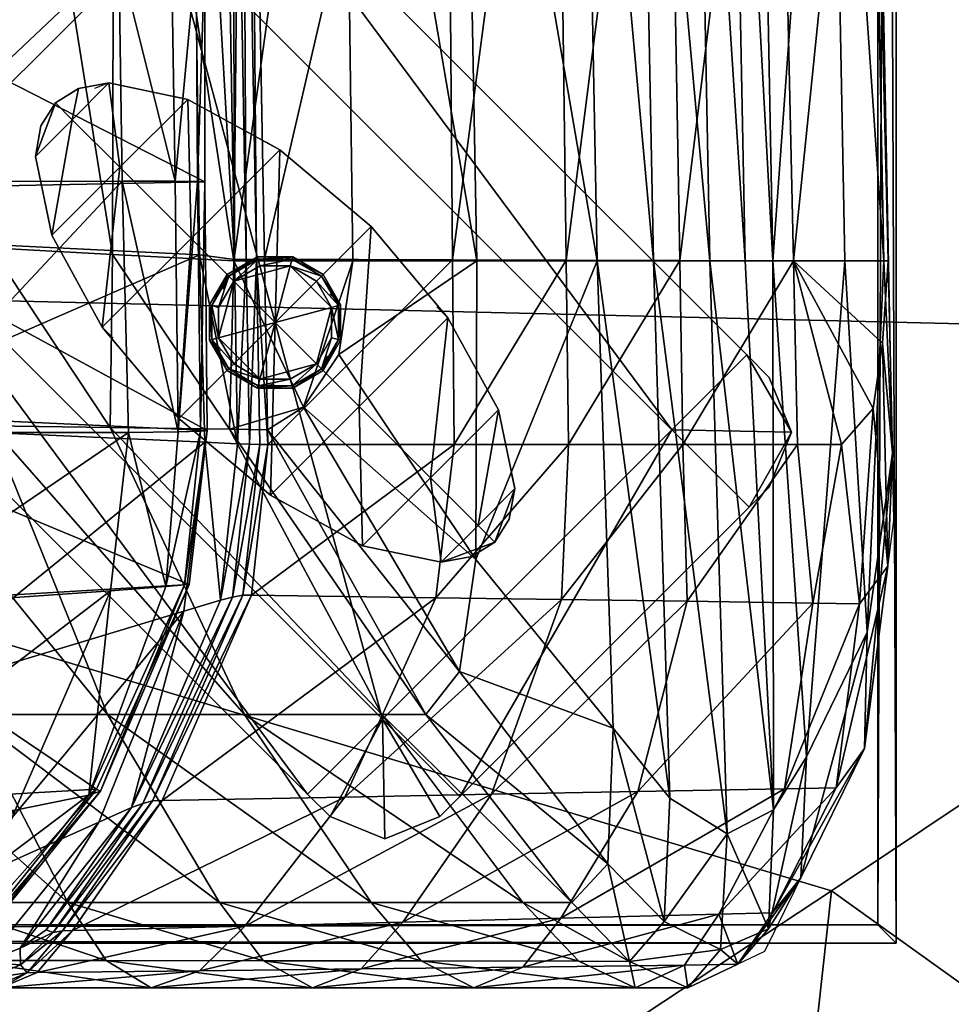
# Model space of a CAD drawing. Header units: inches. Extents: x -211 to 145, y -42 to 108.
# Tile 207 of 222: x 106.98 to 112.98, y 61.02 to 67.36. Entities that reach past the tile are written whole.
import ezdxf

# ---------------------------------------------------------------- set-up
doc = ezdxf.new("R2010")
doc.units = ezdxf.units.IN
doc.header["$MEASUREMENT"] = 0
doc.linetypes.add('Dot', pattern=[6.35, 0, -6.35])
for name, color, linetype in [('A-FURN', 7, 'Continuous'), ('A-FURN-P-SEAT', 2, 'Continuous'), ('A-FURN-P-SEAT-T', 2, 'Continuous'), ('CET Default', 7, 'Continuous')]:
    doc.layers.add(name, color=color, linetype=linetype)
for name, color, linetype, true_color in [('CET color AntiqueWhite3', 7, 'Continuous', 0xddc1b7), ('CET color Black', 7, 'Continuous', 0x040000), ('CET color Burlywood3', 7, 'Continuous', 0xc8a07a), ('CET color tan3', 7, 'Continuous', 0xb48c37), ('Layer0', 7, 'Continuous', 0xbec1ba)]:
    doc.layers.add(name, color=color, linetype=linetype, true_color=true_color)
doc.styles.add('Arial', font='arial.ttf')

# ---------------------------------------------------------------- blocks, each defined once
blk = doc.blocks.new('*C3')
at = {"layer": 'A-FURN-P-SEAT', "linetype": 'Continuous'}
for points in [[(-30, 15.1438), (-30, -14.8562), (30, -14.8562), (30, 15.1438), (-30, 15.1438)], [(-29.882, 15.0258), (-29.882, -14.7382), (29.882, -14.7382), (29.882, 15.0258), (-29.882, 15.0258)], [(-29.882, 15.0258), (-29.882, -14.7382), (29.882, -14.7382), (29.882, 15.0258), (-29.882, 15.0258)]]:
    blk.add_lwpolyline(points, close=True, dxfattribs=at)
blk.add_lwpolyline([(0.6276, -15.0562), (24.0611, -15.0561), (24.1732, -15.1438), (28.6601, -15.1438), (29.155, -14.9075), (29.7959, -13.6016), (29.9846, -12.1334), (29.7985, -2.5431), (29.9867, 9.9101), (29.7959, 11.3948), (29.155, 12.7007), (28.6601, 12.937), (27.2948, 12.3009), (27.9083, 13.6204), (27.6721, 14.1152), (26.3661, 14.7561), (24.8814, 14.9469), (12.4281, 14.7587), (2.838, 14.9448)], dxfattribs=at)
at = {"layer": 'A-FURN-P-SEAT', "linetype": 'Dot'}
for points in [[(24.9318, -9.3145), (24.5873, -9.4436), (24.4582, -9.788), (24.5641, -10.2953), (24.8887, -10.8882), (25.9711, -11.9706), (26.5641, -12.2953), (27.0713, -12.4011), (27.4158, -12.272), (27.5449, -11.9276), (27.4391, -11.4203), (27.1144, -10.8274), (26.032, -9.745), (25.4391, -9.4203), (24.9318, -9.3145)], [(25.6925, -10.5488), (25.5794, -10.9709), (25.8885, -11.2799), (26.3106, -11.1668), (26.4237, -10.7447), (26.1147, -10.4357), (25.6925, -10.5488)]]:
    blk.add_lwpolyline(points, close=True, dxfattribs=at)
at = {"layer": 'A-FURN-P-SEAT-T', "linetype": 'Continuous', "style": 'Arial'}
for p in [(-0.4724, -12.6438), (-13.3661, -14.8682)]:
    blk.add_attdef('ITEXT', p, '', height=2.8, dxfattribs=at).dxf.unprotected_set("ltscale", 0)
blk = doc.blocks.new('*C14')
at = {"layer": 'CET color AntiqueWhite3', "linetype": 'Continuous'}
mesh = blk.add_polyface(dxfattribs=at)
corners = [(22.6951, -8.4895, 14.8736), (25.5494, -8.49, 11.7283), (25.5494, 6.4846, 11.7283), (25.3341, -8.4921, 11.3932), (24.996, -8.4943, 11.1499), (24.996, 6.4844, 11.1499), (23.4548, -8.5012, 11.1584), (23.4548, 6.4841, 11.1584), (25.4929, -8.4909, 11.5548), (25.4929, 6.4846, 11.5548), (25.3341, 6.4845, 11.3932), (25.7626, -0.1438, 25.7189), (25.7854, -5.3989, 25.8051), (26.4358, -5.3989, 27.9613), (24.9541, -10.4188, 23.2573), (24.9685, -5.3989, 23.0974), (24.1516, -5.3989, 20.3897), (24.9534, -0.1438, 23.0395), (24.1443, -0.1438, 20.36), (25.7394, -10.452, 11.8143), (25.4514, -5.3989, 11.9084), (25.6549, -5.3989, 11.6703), (25.7524, -0.1438, 11.559), (25.7906, -5.3989, 11.7013), (25.7275, -5.3989, 11.6648), (25.8814, -10.4501, 11.8509), (25.816, -10.4509, 11.8109), (25.8044, -0.1438, 11.7561), (25.8421, -5.3989, 11.8967), (25.9332, -10.4503, 12.0472), (25.6905, -0.1438, 11.5239), (25.3959, -0.1438, 11.8055), (25.6196, -0.1438, 11.5303), (25.5146, -10.4209, 12.0576), (22.9725, -10.298, 14.8265), (22.8879, -5.3989, 14.9081), (22.8428, -0.1438, 14.9463), (23.3889, -10.3357, 17.6874), (23.3348, -5.3989, 17.6819), (22.6902, -5.3989, 15.5452), (24.1715, -10.3772, 20.4723), (25.7367, -10.4603, 26.0422), (23.3351, -0.1438, 17.6806)]
mesh.append_faces([[corners[k] for k in face] for face in [(0, 1, 2, 0), (3, 4, 5, 3), (4, 6, 7, 4), (1, 8, 9, 1), (8, 3, 10, 8), (11, 12, 13, 11), (14, 15, 16, 14), (15, 17, 18, 15), (15, 18, 16, 15), (19, 20, 21, 19), (22, 23, 24, 22), (23, 25, 26, 23), (23, 26, 24, 23), (27, 28, 23, 27), (28, 29, 25, 28), (28, 25, 23, 28), (30, 24, 21, 30), (24, 26, 19, 24), (24, 19, 21, 24), (20, 31, 32, 20), (20, 32, 21, 20), (20, 33, 34, 20), (20, 34, 35, 20), (35, 36, 31, 35), (35, 31, 20, 35), (37, 38, 39, 37), (40, 16, 38, 40), (15, 14, 41, 15), (15, 41, 12, 15), (16, 18, 42, 16), (16, 42, 38, 16), (17, 15, 12, 17)]])
mesh = blk.add_polyface(dxfattribs=at)
corners = [(28.5121, -0.1438, 22.024), (28.5171, -5.3989, 22.0411), (27.8096, -5.3989, 19.3579), (29.5729, -5.3989, 29.0291), (29.539, -0.1438, 28.9025), (29.0757, -0.1438, 29.7617), (29.1096, -5.3989, 29.8883), (29.8255, -5.3989, 28.0862), (29.7916, -0.1438, 27.9596), (28.8955, -0.1438, 30.0192), (28.93, -5.3989, 30.1483), (29.9221, -10.4603, 28.4465), (29.9499, -10.4603, 27.4688), (29.8539, -5.3989, 27.1105), (27.9444, -0.1438, 29.7442), (27.9779, -5.3989, 29.8692), (28.3395, -5.3989, 30.1836), (28.4375, -10.4603, 30.5493), (27.1723, -0.1438, 28.9721), (27.2056, -5.3989, 29.0967), (28.0748, -10.4603, 30.2306), (26.4016, -0.1438, 27.8352), (26.4358, -5.3989, 27.9613), (27.301, -10.4603, 29.4549), (28.3049, -0.1438, 30.0549), (28.7018, -5.3989, 30.2913), (28.8004, -10.4603, 30.6592), (29.028, -10.4603, 30.5145), (28.6668, -0.1438, 30.1606), (29.3391, -10.4603, 25.0627), (29.2247, -5.3989, 24.7243), (29.2176, -0.1438, 24.6995), (29.82, -0.1438, 26.9839), (28.6071, -10.4582, 22.2655), (27.8752, -10.456, 19.4684), (27.101, -0.1438, 16.673), (27.102, -5.3989, 16.6747), (25.8421, -5.3989, 11.8967), (27.1432, -10.4538, 16.6712), (25.9332, -10.4503, 12.0472), (27.8065, -0.1438, 19.3485)]
mesh.append_faces([[corners[k] for k in face] for face in [(0, 1, 2, 0), (3, 4, 5, 3), (3, 5, 6, 3), (3, 7, 8, 3), (6, 5, 9, 6), (6, 9, 10, 6), (3, 11, 7, 3), (7, 12, 13, 7), (14, 15, 16, 14), (15, 17, 16, 15), (18, 19, 15, 18), (19, 20, 15, 19), (21, 22, 19, 21), (22, 23, 19, 22), (24, 16, 25, 24), (16, 26, 25, 16), (27, 10, 25, 27), (10, 9, 28, 10), (10, 28, 25, 10), (29, 30, 13, 29), (30, 31, 32, 30), (30, 32, 13, 30), (1, 33, 34, 1), (1, 34, 2, 1), (35, 36, 37, 35), (36, 38, 39, 36), (36, 39, 37, 36), (40, 2, 36, 40), (1, 0, 31, 1), (1, 31, 30, 1), (2, 34, 38, 2), (2, 38, 36, 2), (33, 1, 30, 33)]])
mesh = blk.add_polyface(dxfattribs=at)
corners = [(25.5499, -9.9512, 11.7624), (25.5494, -8.49, 11.7283), (22.6951, -8.4895, 14.8736), (22.722, -10.0069, 14.8465), (25.5646, -11.5531, 11.8281), (25.359, -9.948, 11.4402), (25.0164, -9.9467, 11.1962), (24.996, -8.4943, 11.1499), (25.3341, -8.4921, 11.3932), (25.3774, -11.5621, 11.4953), (23.4548, -9.9493, 11.1584), (23.4548, -8.5012, 11.1584), (25.0566, -11.5664, 11.2589), (23.5026, -11.5653, 11.1584), (25.5028, -9.9493, 11.5957), (25.4929, -8.4909, 11.5548), (25.5203, -11.5584, 11.6567), (29.9499, -10.4603, 27.4688), (29.9221, -10.4603, 28.4465), (29.9762, -11.6995, 28.2142), (29.9116, -10.9911, 27.25), (29.207, -10.4603, 30.2519), (29.1096, -5.3989, 29.8883), (28.93, -5.3989, 30.1483), (29.028, -10.4603, 30.5145), (29.6699, -10.4603, 29.3912), (29.5729, -5.3989, 29.0291), (29.8255, -5.3989, 28.0862), (27.9779, -5.3989, 29.8692), (28.0748, -10.4603, 30.2306), (28.4375, -10.4603, 30.5493), (27.301, -10.4603, 29.4549), (27.294, -12.3853, 29.586), (26.5011, -10.4603, 28.3279), (26.4118, -11.0635, 28.134), (25.7367, -10.4603, 26.0422), (26.1834, -11.4037, 27.6026), (27.2056, -5.3989, 29.0967), (26.4358, -5.3989, 27.9613), (25.7854, -5.3989, 25.8051), (24.9386, -11.534, 23.2575), (24.9541, -10.4188, 23.2573), (24.1715, -10.3772, 20.4723), (24.1516, -5.3989, 20.3897), (28.3395, -5.3989, 30.1836), (28.8004, -10.4603, 30.6592), (28.7018, -5.3989, 30.2913), (25.8814, -10.4501, 11.8509), (25.9332, -10.4503, 12.0472), (25.955, -11.6438, 12.1156), (25.9031, -11.6438, 11.9205), (29.3391, -10.4603, 25.0627), (29.8531, -11.4113, 26.9397), (29.6485, -11.6438, 26.1239), (29.8539, -5.3989, 27.1105), (25.7394, -10.452, 11.8143), (25.5146, -10.4209, 12.0576), (25.4514, -5.3989, 11.9084), (25.7591, -11.639, 11.8822), (25.8369, -11.6418, 11.8795), (25.816, -10.4509, 11.8109), (27.1432, -10.4538, 16.6712), (25.5485, -11.6295, 12.1052), (23.0107, -11.5149, 14.7922), (22.9725, -10.298, 14.8265), (23.4013, -11.5111, 17.6882), (23.3889, -10.3357, 17.6874), (22.761, -10.3023, 15.4528), (27.8908, -11.6438, 19.4661), (27.8752, -10.456, 19.4684), (28.6071, -10.4582, 22.2655), (24.1699, -11.5225, 20.4729), (25.7072, -11.5454, 26.0422), (23.3348, -5.3989, 17.6819), (29.2247, -5.3989, 24.7243), (28.6277, -11.6438, 22.2644), (27.1538, -11.6438, 16.6677)]
mesh.append_faces([[corners[k] for k in face] for face in [(0, 1, 2, 0), (0, 2, 3, 0), (4, 0, 3, 4), (5, 6, 7, 5), (5, 7, 8, 5), (9, 6, 5, 9), (7, 6, 10, 7), (7, 10, 11, 7), (6, 12, 13, 6), (6, 13, 10, 6), (1, 0, 14, 1), (1, 14, 15, 1), (0, 4, 16, 0), (0, 16, 14, 0), (15, 14, 5, 15), (15, 5, 8, 15), (14, 16, 9, 14), (14, 9, 5, 14), (17, 18, 19, 17), (17, 19, 20, 17), (21, 22, 23, 21), (21, 23, 24, 21), (21, 25, 26, 21), (21, 26, 22, 21), (26, 25, 18, 26), (27, 18, 17, 27), (28, 29, 30, 28), (29, 31, 32, 29), (31, 33, 34, 31), (33, 35, 36, 33), (33, 36, 34, 33), (37, 31, 29, 37), (38, 33, 31, 38), (35, 33, 38, 35), (35, 38, 39, 35), (40, 41, 42, 40), (41, 43, 42, 41), (44, 30, 45, 44), (24, 46, 45, 24), (47, 48, 49, 47), (47, 49, 50, 47), (51, 17, 20, 51), (51, 20, 52, 51), (51, 52, 53, 51), (51, 54, 17, 51), (55, 56, 57, 55), (58, 56, 55, 58), (47, 50, 59, 47), (47, 59, 60, 47), (49, 48, 61, 49), (60, 59, 58, 60), (60, 58, 55, 60), (56, 62, 63, 56), (56, 63, 64, 56), (65, 66, 67, 65), (68, 69, 70, 68), (71, 42, 66, 71), (41, 40, 72, 41), (41, 72, 35, 41), (42, 73, 66, 42), (70, 74, 51, 70), (75, 70, 51, 75), (69, 68, 76, 69), (69, 76, 61, 69)]])
mesh = blk.add_polyface(dxfattribs=at)
corners = [(25.5646, -11.5531, 11.8281), (22.722, -10.0069, 14.8465), (22.748, -11.4225, 14.823), (25.4472, -12.5444, 11.9169), (23.1037, -12.6838, 14.367), (25.3774, -11.5621, 11.4953), (25.0566, -11.5664, 11.2589), (25.0164, -9.9467, 11.1962), (25.2972, -12.5579, 11.5954), (24.942, -12.5858, 11.3137), (23.4019, -12.6931, 11.1584), (23.5026, -11.5653, 11.1584), (22.8747, -14.1704, 11.1584), (25.4174, -12.548, 11.7525), (25.5203, -11.5584, 11.6567), (24.852, -13.8635, 12.3386), (24.8774, -13.876, 12.141), (24.8015, -13.9027, 11.9584), (25.8053, -13.383, 24.1262), (24.9386, -11.534, 23.2575), (24.1699, -11.5225, 20.4729), (24.9216, -13.383, 20.8314), (24.1715, -10.3772, 20.4723), (25.7591, -11.639, 11.8822), (25.5485, -11.6295, 12.1052), (25.5146, -10.4209, 12.0576), (25.6493, -12.6456, 11.9652), (25.4136, -12.7168, 12.2059), (25.7936, -12.6142, 12.0085), (25.1493, -13.9567, 12.3058), (25.7275, -12.627, 11.9647), (25.076, -13.9825, 12.3081), (23.4926, -13.2975, 14.1678), (23.0107, -11.5149, 14.7922), (23.3156, -13.351, 14.3485), (24.0379, -13.383, 17.5367), (23.4013, -11.5111, 17.6882), (22.7778, -11.5018, 15.4295), (23.3004, -13.383, 14.7873), (26.6891, -13.383, 27.421), (25.7072, -11.5454, 26.0422), (23.3889, -10.3357, 17.6874)]
mesh.append_faces([[corners[k] for k in face] for face in [(0, 1, 2, 0), (3, 0, 2, 3), (3, 2, 4, 3), (5, 6, 7, 5), (8, 9, 6, 8), (8, 6, 5, 8), (6, 9, 10, 6), (6, 10, 11, 6), (9, 12, 10, 9), (0, 3, 13, 0), (0, 13, 14, 0), (3, 15, 16, 3), (3, 16, 13, 3), (14, 13, 8, 14), (14, 8, 5, 14), (13, 17, 8, 13), (18, 19, 20, 18), (18, 20, 21, 18), (19, 22, 20, 19), (23, 24, 25, 23), (26, 27, 24, 26), (28, 29, 30, 28), (30, 31, 26, 30), (24, 27, 32, 24), (24, 32, 33, 24), (33, 32, 34, 33), (35, 36, 37, 35), (35, 37, 38, 35), (21, 20, 36, 21), (21, 36, 35, 21), (19, 18, 39, 19), (19, 39, 40, 19), (20, 41, 36, 20)]])
mesh = blk.add_polyface(dxfattribs=at)
corners = [(25.7936, -12.6142, 12.0085), (25.9031, -11.6438, 11.9205), (25.955, -11.6438, 12.1156), (25.8487, -12.6149, 12.2147), (28.0748, -10.4603, 30.2306), (27.294, -12.3853, 29.586), (28.1778, -13.4707, 30.5742), (27.301, -10.4603, 29.4549), (26.4118, -11.0635, 28.134), (27.9124, -14.5929, 29.561), (26.9712, -13.383, 28.4727), (26.6891, -13.383, 27.421), (27.5974, -14.5929, 28.3786), (25.9516, -11.5491, 26.9275), (25.7072, -11.5454, 26.0422), (27.189, -13.105, 29.2599), (28.1442, -14.3448, 30.4348), (26.1834, -11.4037, 27.6026), (27.8408, -14.6943, 24.4509), (27.5964, -15.0093, 24.781), (26.556, -15.0213, 20.9618), (26.8238, -14.7203, 20.7533), (27.9572, -14.9717, 28.7363), (28.2838, -14.9747, 29.9715), (26.6205, -14.5929, 24.7115), (25.8053, -13.383, 24.1262), (24.9216, -13.383, 20.8314), (25.6436, -14.5929, 21.0444), (25.7367, -10.4603, 26.0422), (25.6493, -12.6456, 11.9652), (25.5485, -11.6295, 12.1052), (25.7591, -11.639, 11.8822), (25.7275, -12.627, 11.9647), (25.8369, -11.6418, 11.8795), (25.2736, -13.9372, 12.57), (27.0362, -12.6313, 16.7083), (26.4508, -13.9148, 16.8726), (27.1538, -11.6438, 16.6677), (27.1432, -10.4538, 16.6712), (27.3943, -13.8969, 20.3211), (28.3378, -13.879, 23.7696), (27.8455, -12.6424, 19.7706), (28.6548, -12.6535, 22.833), (25.9278, -14.9689, 21.1214), (26.2425, -15.1438, 21.113), (27.2816, -15.1438, 24.991), (26.9425, -14.9703, 24.9288), (25.5157, -15.0333, 17.1426), (25.8067, -14.7462, 17.0558), (27.8908, -11.6438, 19.4661), (28.3207, -15.1438, 28.8691), (24.9131, -14.9675, 17.314), (25.2034, -15.1438, 17.2349), (28.6367, -14.9973, 28.6002)]
mesh.append_faces([[corners[k] for k in face] for face in [(0, 1, 2, 0), (0, 2, 3, 0), (4, 5, 6, 4), (7, 8, 5, 7), (9, 10, 11, 9), (9, 11, 12, 9), (10, 13, 14, 10), (10, 14, 11, 10), (6, 5, 15, 6), (6, 15, 16, 6), (5, 8, 17, 5), (5, 17, 15, 5), (16, 15, 10, 16), (16, 10, 9, 16), (15, 17, 13, 15), (15, 13, 10, 15), (18, 19, 20, 18), (18, 20, 21, 18), (12, 22, 23, 12), (12, 23, 9, 12), (24, 25, 26, 24), (24, 26, 27, 24), (17, 28, 14, 17), (17, 14, 13, 17), (29, 30, 31, 29), (1, 0, 32, 1), (1, 32, 33, 1), (34, 3, 35, 34), (34, 35, 36, 34), (3, 2, 37, 3), (3, 37, 35, 3), (2, 38, 37, 2), (33, 32, 29, 33), (33, 29, 31, 33), (21, 39, 40, 21), (21, 40, 18, 21), (39, 41, 42, 39), (39, 42, 40, 39), (43, 44, 45, 43), (43, 45, 46, 43), (27, 43, 46, 27), (27, 46, 24, 27), (44, 20, 19, 44), (44, 19, 45, 44), (21, 20, 47, 21), (21, 47, 48, 21), (25, 24, 12, 25), (25, 12, 11, 25), (39, 21, 48, 39), (39, 48, 36, 39), (41, 39, 36, 41), (41, 36, 35, 41), (49, 41, 35, 49), (49, 35, 37, 49), (46, 45, 50, 46), (46, 50, 22, 46), (44, 43, 51, 44), (44, 51, 52, 44), (24, 46, 22, 24), (24, 22, 12, 24), (45, 19, 53, 45), (45, 53, 50, 45), (20, 44, 52, 20), (20, 52, 47, 20)]])
mesh = blk.add_polyface(dxfattribs=at)
corners = [(29.9221, -10.4603, 28.4465), (29.6699, -10.4603, 29.3912), (29.814, -12.8518, 29.404), (29.9762, -11.6995, 28.2142), (29.207, -10.4603, 30.2519), (29.4223, -13.6557, 30.4078), (29.028, -10.4603, 30.5145), (29.2116, -13.9974, 30.8284), (28.0748, -10.4603, 30.2306), (28.1778, -13.4707, 30.5742), (28.5438, -13.9224, 30.9472), (28.4375, -10.4603, 30.5493), (29.9116, -10.9911, 27.25), (29.9467, -12.4282, 27.8028), (29.8531, -11.4113, 26.9397), (29.7959, -13.6016, 29.1627), (29.3867, -14.4353, 30.1166), (29.7649, -12.6688, 27.0216), (29.6485, -11.6438, 26.1239), (29.6144, -13.8548, 28.4391), (29.2813, -13.8611, 27.2182), (29.4642, -12.6647, 25.8953), (29.3647, -11.6438, 25.0627), (28.9114, -14.1507, 31.0737), (28.8004, -10.4603, 30.6592), (29.3391, -10.4603, 25.0627), (27.8455, -12.6424, 19.7706), (27.8908, -11.6438, 19.4661), (28.6277, -11.6438, 22.2644), (28.6548, -12.6535, 22.833), (28.6071, -10.4582, 22.2655), (28.3378, -13.879, 23.7696)]
mesh.append_faces([[corners[k] for k in face] for face in [(0, 1, 2, 0), (0, 2, 3, 0), (1, 4, 5, 1), (1, 5, 2, 1), (4, 6, 7, 4), (4, 7, 5, 4), (8, 9, 10, 8), (8, 10, 11, 8), (12, 3, 13, 12), (12, 13, 14, 12), (3, 2, 15, 3), (3, 15, 13, 3), (2, 5, 16, 2), (2, 16, 15, 2), (14, 13, 17, 14), (14, 17, 18, 14), (13, 15, 19, 13), (13, 19, 17, 13), (20, 21, 17, 20), (21, 22, 18, 21), (21, 18, 17, 21), (11, 10, 23, 11), (11, 23, 24, 11), (7, 6, 24, 7), (7, 24, 23, 7), (25, 18, 22, 25), (26, 27, 28, 26), (26, 28, 29, 26), (27, 30, 28, 27), (31, 29, 21, 31), (29, 28, 22, 29), (29, 22, 21, 29), (28, 25, 22, 28)]])
mesh = blk.add_polyface(dxfattribs=at)
corners = [(23.8789, -14.5964, 13.3431), (24.852, -13.8635, 12.3386), (23.5521, -13.9393, 13.7511), (25.4472, -12.5444, 11.9169), (23.1037, -12.6838, 14.367), (24.8015, -13.9027, 11.9584), (24.3279, -13.9995, 11.6617), (24.942, -12.5858, 11.3137), (25.2972, -12.5579, 11.5954), (22.8747, -14.1704, 11.1584), (24.0831, -14.8559, 12.8405), (24.8774, -13.876, 12.141), (22.8647, -12.6949, 14.5266), (23.3205, -13.9481, 13.9184), (23.9369, -14.9797, 12.7173), (25.4174, -12.548, 11.7525), (25.2126, -13.9383, 12.347), (25.7936, -12.6142, 12.0085), (25.8487, -12.6149, 12.2147), (25.2736, -13.9372, 12.57), (25.076, -13.9825, 12.3081), (24.8656, -14.0767, 12.5375), (25.4136, -12.7168, 12.2059), (25.6493, -12.6456, 11.9652), (23.7511, -14.5929, 13.9401), (23.2488, -13.383, 14.5949), (23.2606, -13.3718, 14.4652), (23.7596, -14.5778, 13.8088), (24.5727, -14.7872, 12.7569), (25.1493, -13.9567, 12.3058), (23.8088, -14.5929, 14.1567), (23.3004, -13.383, 14.7873), (23.3156, -13.351, 14.3485), (23.8095, -14.5495, 13.6894), (24.5269, -14.7689, 12.755), (25.7275, -12.627, 11.9647), (23.9323, -14.4945, 13.5555), (23.4926, -13.2975, 14.1678), (24.6667, -14.5929, 17.3773), (24.0379, -13.383, 17.5367), (25.6436, -14.5929, 21.0444), (24.9216, -13.383, 20.8314)]
mesh.append_faces([[corners[k] for k in face] for face in [(0, 1, 2, 0), (1, 3, 4, 1), (1, 4, 2, 1), (5, 6, 7, 5), (5, 7, 8, 5), (7, 6, 9, 7), (1, 10, 11, 1), (2, 4, 12, 2), (2, 12, 13, 2), (0, 2, 13, 0), (11, 14, 5, 11), (15, 11, 5, 15), (16, 17, 18, 16), (16, 18, 19, 16), (20, 21, 22, 20), (20, 22, 23, 20), (24, 25, 26, 24), (24, 26, 27, 24), (16, 28, 29, 16), (17, 16, 29, 17), (30, 31, 25, 30), (27, 26, 32, 27), (27, 32, 33, 27), (29, 34, 20, 29), (35, 29, 20, 35), (22, 21, 36, 22), (22, 36, 37, 22), (37, 36, 33, 37), (37, 33, 32, 37), (38, 39, 31, 38), (40, 41, 39, 40), (40, 39, 38, 40)]])
mesh = blk.add_polyface(dxfattribs=at)
corners = [(28.6601, -15.1438, 30.1359), (28.3207, -15.1438, 28.8691), (28.6367, -14.9973, 28.6002), (28.9803, -14.9909, 29.8699), (29.4223, -13.6557, 30.4078), (29.2116, -13.9974, 30.8284), (29.1794, -14.7627, 30.6096), (29.3867, -14.4353, 30.1166), (28.9114, -14.1507, 31.0737), (28.5438, -13.9224, 30.9472), (28.5068, -14.7165, 30.7985), (28.8696, -14.8955, 30.9175), (29.7959, -13.6016, 29.1627), (29.2036, -14.6595, 29.4053), (29.6144, -13.8548, 28.4391), (28.2838, -14.9747, 29.9715), (28.8579, -14.6683, 28.1484), (29.2813, -13.8611, 27.2182), (29.7649, -12.6688, 27.0216), (28.1778, -13.4707, 30.5742), (28.1442, -14.3448, 30.4348), (27.9124, -14.5929, 29.561), (27.9572, -14.9717, 28.7363), (27.5964, -15.0093, 24.781), (27.8408, -14.6943, 24.4509), (28.3378, -13.879, 23.7696), (29.4642, -12.6647, 25.8953)]
mesh.append_faces([[corners[k] for k in face] for face in [(0, 1, 2, 0), (0, 2, 3, 0), (4, 5, 6, 4), (4, 6, 7, 4), (8, 9, 10, 8), (8, 10, 11, 8), (12, 7, 13, 12), (12, 13, 14, 12), (7, 6, 3, 7), (7, 3, 13, 7), (11, 10, 15, 11), (11, 15, 0, 11), (16, 17, 14, 16), (16, 14, 13, 16), (17, 18, 14, 17), (10, 9, 19, 10), (10, 19, 20, 10), (15, 10, 20, 15), (15, 20, 21, 15), (15, 22, 1, 15), (15, 1, 0, 15), (3, 2, 16, 3), (3, 16, 13, 3), (6, 5, 8, 6), (6, 8, 11, 6), (3, 6, 11, 3), (3, 11, 0, 3), (23, 24, 16, 23), (23, 16, 2, 23), (24, 25, 17, 24), (24, 17, 16, 24), (25, 26, 17, 25)]])
mesh = blk.add_polyface(dxfattribs=at)
corners = [(23.8789, -14.5964, 13.3431), (24.1574, -14.6459, 12.9421), (24.852, -13.8635, 12.3386), (23.46, -14.9352, 13.4115), (22.8367, -15.0561, 13.3209), (23.3525, -15.0238, 12.4599), (23.9369, -14.9797, 12.7173), (24.3279, -13.9995, 11.6617), (24.8015, -13.9027, 11.9584), (21.6731, -15.0562, 12.235), (22.8747, -14.1704, 11.1584), (23.6894, -14.7974, 13.4095), (24.0831, -14.8559, 12.8405), (23.3205, -13.9481, 13.9184), (24.8774, -13.876, 12.141), (23.0574, -13.9538, 14.0303), (24.6336, -14.7761, 12.7912), (25.2126, -13.9383, 12.347), (25.2736, -13.9372, 12.57), (24.697, -14.7745, 13.0215), (24.1732, -15.1438, 13.3902), (24.2354, -15.1438, 13.6224), (24.0064, -14.9663, 13.9116), (23.9462, -14.9662, 13.6859), (23.8088, -14.5929, 14.1567), (23.7511, -14.5929, 13.9401), (24.4062, -15.0461, 13.0697), (24.4697, -15.0454, 13.3027), (24.1324, -14.9804, 13.2766), (23.9976, -14.9414, 13.4236), (23.8095, -14.5495, 13.6894), (23.9323, -14.4945, 13.5555), (23.9518, -14.9577, 13.5504), (24.147, -15.083, 13.3036), (24.3615, -14.9951, 13.0118), (24.5727, -14.7872, 12.7569), (23.7596, -14.5778, 13.8088), (26.4508, -13.9148, 16.8726), (25.8067, -14.7462, 17.0558), (25.2034, -15.1438, 17.2349), (24.9131, -14.9675, 17.314), (23.2488, -13.383, 14.5949), (24.6667, -14.5929, 17.3773), (25.5157, -15.0333, 17.1426), (24.3607, -14.8889, 12.9662), (24.5269, -14.7689, 12.755), (25.1493, -13.9567, 12.3058), (24.8656, -14.0767, 12.5375), (25.076, -13.9825, 12.3081), (23.3004, -13.383, 14.7873), (25.9278, -14.9689, 21.1214), (25.6436, -14.5929, 21.0444)]
mesh.append_faces([[corners[k] for k in face] for face in [(0, 1, 2, 0), (3, 4, 5, 3), (3, 5, 6, 3), (6, 5, 7, 6), (6, 7, 8, 6), (7, 5, 9, 7), (7, 9, 10, 7), (1, 0, 11, 1), (1, 11, 12, 1), (2, 1, 12, 2), (0, 13, 11, 0), (12, 11, 3, 12), (12, 3, 6, 12), (14, 12, 6, 14), (11, 13, 15, 11), (11, 15, 3, 11), (16, 17, 18, 16), (16, 18, 19, 16), (20, 21, 22, 20), (20, 22, 23, 20), (23, 22, 24, 23), (23, 24, 25, 23), (26, 27, 21, 26), (26, 21, 20, 26), (28, 29, 30, 28), (28, 30, 31, 28), (20, 23, 32, 20), (20, 32, 33, 20), (16, 26, 34, 16), (16, 34, 35, 16), (17, 16, 35, 17), (23, 25, 36, 23), (23, 36, 32, 23), (26, 20, 33, 26), (26, 33, 34, 26), (19, 18, 37, 19), (19, 37, 38, 19), (22, 21, 39, 22), (22, 39, 40, 22), (19, 27, 26, 19), (19, 26, 16, 19), (24, 41, 25, 24), (24, 22, 40, 24), (24, 40, 42, 24), (21, 27, 43, 21), (21, 43, 39, 21), (33, 32, 29, 33), (33, 29, 28, 33), (35, 34, 44, 35), (35, 44, 45, 35), (46, 35, 45, 46), (32, 36, 30, 32), (32, 30, 29, 32), (34, 33, 28, 34), (34, 28, 44, 34), (44, 47, 48, 44), (44, 48, 45, 44), (28, 31, 47, 28), (28, 47, 44, 28), (38, 43, 27, 38), (38, 27, 19, 38), (42, 49, 24, 42), (50, 51, 42, 50), (50, 42, 40, 50)]])
at = {"layer": 'CET color Black', "linetype": 'Continuous'}
mesh = blk.add_polyface(dxfattribs=at)
corners = [(26.6929, -13.4132, 9.7834), (25.3102, -8.3023, 9.7834), (23.4461, -10.1664, 9.7834), (24.8123, -7.8044, 9.7834), (22.9482, -9.6685, 9.7834), (22.9639, -10.6486, 9.7834), (26.2107, -13.8954, 9.7834), (22.8196, -9.7971, 9.7834), (22.6763, -10.1507, 9.7834), (25.2945, -7.5325, 9.7834), (24.9409, -7.6758, 9.7834), (22.8196, -10.5042, 9.7834), (25.7924, -7.8202, 9.7834), (25.648, -7.6758, 9.7834), (25.648, -7.6758, 9.6653), (25.2945, -7.5325, 9.6653), (24.9409, -7.6758, 9.6653), (24.8123, -7.8044, 9.6653), (22.8196, -9.7971, 9.6653), (22.6763, -10.1507, 9.6653), (22.8196, -10.5042, 9.6653), (22.9639, -10.6486, 9.6653), (25.7924, -7.8202, 9.6653), (26.2107, -13.8954, 9.6653), (22.9482, -9.6685, 9.6653), (26.6929, -13.4132, 9.6653), (23.4461, -10.1664, 9.6653), (25.3102, -8.3023, 9.6653)]
mesh.append_faces([[corners[k] for k in face] for face in [(0, 1, 2, 0), (3, 4, 2, 3), (3, 2, 1, 3), (2, 5, 6, 2), (2, 6, 0, 2), (4, 7, 8, 4), (4, 8, 2, 4), (1, 9, 10, 1), (1, 10, 3, 1), (8, 11, 5, 8), (8, 5, 2, 8), (1, 12, 13, 1), (1, 13, 9, 1), (9, 13, 14, 9), (9, 14, 15, 9), (10, 9, 15, 10), (10, 15, 16, 10), (3, 10, 16, 3), (3, 16, 17, 3), (8, 7, 18, 8), (8, 18, 19, 8), (11, 8, 19, 11), (11, 19, 20, 11), (5, 11, 20, 5), (5, 20, 21, 5), (13, 12, 22, 13), (13, 22, 14, 13), (6, 5, 21, 6), (6, 21, 23, 6), (4, 3, 17, 4), (4, 17, 24, 4), (7, 4, 24, 7), (7, 24, 18, 7), (25, 26, 27, 25), (17, 27, 26, 17), (17, 26, 24, 17), (26, 25, 23, 26), (26, 23, 21, 26), (24, 26, 19, 24), (24, 19, 18, 24), (27, 17, 16, 27), (27, 16, 15, 27), (19, 26, 21, 19), (19, 21, 20, 19), (27, 15, 14, 27), (27, 14, 22, 27)]])
mesh = blk.add_polyface(dxfattribs=at)
corners = [(26.6929, -13.4132, 9.7834), (28.557, -11.5491, 9.7834), (25.3102, -8.3023, 9.7834), (27.1908, -13.9112, 9.7834), (29.0549, -12.0471, 9.7834), (29.0392, -11.067, 9.7834), (25.7924, -7.8202, 9.7834), (29.1835, -11.9184, 9.7834), (29.3268, -11.5649, 9.7834), (26.7087, -14.1831, 9.7834), (27.0622, -14.0398, 9.7834), (29.1835, -11.2113, 9.7834), (26.2107, -13.8954, 9.7834), (26.3551, -14.0398, 9.7834), (29.1835, -11.9184, 9.6653), (29.3268, -11.5649, 9.6653), (29.1835, -11.2113, 9.6653), (29.0392, -11.067, 9.6653), (26.3551, -14.0398, 9.6653), (26.7087, -14.1831, 9.6653), (27.0622, -14.0398, 9.6653), (27.1908, -13.9112, 9.6653), (25.7924, -7.8202, 9.6653), (26.2107, -13.8954, 9.6653), (29.0549, -12.0471, 9.6653), (26.6929, -13.4132, 9.6653), (25.3102, -8.3023, 9.6653), (28.557, -11.5491, 9.6653)]
mesh.append_faces([[corners[k] for k in face] for face in [(0, 1, 2, 0), (3, 4, 1, 3), (3, 1, 0, 3), (1, 5, 6, 1), (1, 6, 2, 1), (4, 7, 8, 4), (4, 8, 1, 4), (0, 9, 10, 0), (0, 10, 3, 0), (8, 11, 5, 8), (8, 5, 1, 8), (0, 12, 13, 0), (0, 13, 9, 0), (8, 7, 14, 8), (8, 14, 15, 8), (11, 8, 15, 11), (11, 15, 16, 11), (5, 11, 16, 5), (5, 16, 17, 5), (9, 13, 18, 9), (9, 18, 19, 9), (10, 9, 19, 10), (10, 19, 20, 10), (3, 10, 20, 3), (3, 20, 21, 3), (6, 5, 17, 6), (6, 17, 22, 6), (13, 12, 23, 13), (13, 23, 18, 13), (4, 3, 21, 4), (4, 21, 24, 4), (7, 4, 24, 7), (7, 24, 14, 7), (25, 26, 27, 25), (21, 25, 27, 21), (21, 27, 24, 21), (27, 26, 22, 27), (27, 22, 17, 27), (24, 27, 15, 24), (24, 15, 14, 24), (25, 21, 20, 25), (25, 20, 19, 25), (15, 27, 17, 15), (15, 17, 16, 15), (25, 19, 18, 25), (25, 18, 23, 25)]])
mesh = blk.add_polyface(dxfattribs=at)
corners = [(26.1147, -10.4357, 0.0599), (25.8885, -10.4357, 0.0599), (25.8885, -10.4357, 0.1032), (25.6926, -10.5488, 0.0599), (25.6926, -10.5488, 0.1032), (25.5794, -10.7447, 0.0599), (25.5794, -10.7447, 0.1032), (25.5794, -10.9709, 0.0599), (25.5794, -10.9709, 0.1032), (25.6926, -11.1668, 0.0599), (25.6926, -11.1668, 0.1032), (25.8885, -11.2799, 0.0599), (25.8885, -11.2799, 0.1032), (26.1147, -11.2799, 0.0599), (26.1147, -11.2799, 0.1032), (25.904, -11.2219, -0.0001), (25.735, -11.1244, -0.0001), (25.6374, -10.9554, -0.0001), (26.0016, -10.8578, -0.0001), (25.6374, -10.7602, -0.0001), (25.735, -10.5912, -0.0001), (25.904, -10.4936, -0.0001), (26.0991, -10.4936, -0.0001), (25.8923, -10.4502, 0.0149), (26.1108, -10.4502, 0.0149), (25.7032, -10.5594, 0.0149), (25.5939, -10.7486, 0.0149), (25.5939, -10.967, 0.0149), (25.7032, -11.1562, 0.0149), (25.8923, -11.2654, 0.0149), (26.0991, -11.2219, -0.0001), (26.1108, -11.2654, 0.0149), (25.8885, -10.4357, 0.1767), (26.1147, -10.4357, 0.1767), (25.6926, -10.5488, 0.1767), (25.5794, -10.7447, 0.1767), (25.5794, -10.9709, 0.1767), (25.6926, -11.1668, 0.1767), (25.8885, -11.2799, 0.1767)]
mesh.append_faces([[corners[k] for k in face] for face in [(0, 1, 2, 0), (1, 3, 4, 1), (1, 4, 2, 1), (3, 5, 6, 3), (3, 6, 4, 3), (5, 7, 8, 5), (5, 8, 6, 5), (7, 9, 10, 7), (7, 10, 8, 7), (9, 11, 12, 9), (9, 12, 10, 9), (11, 13, 14, 11), (11, 14, 12, 11), (15, 16, 17, 15), (15, 17, 18, 15), (17, 19, 20, 17), (17, 20, 18, 17), (20, 21, 22, 20), (20, 22, 18, 20), (21, 23, 24, 21), (20, 25, 23, 20), (20, 23, 21, 20), (19, 26, 25, 19), (19, 25, 20, 19), (17, 27, 26, 17), (17, 26, 19, 17), (16, 28, 27, 16), (16, 27, 17, 16), (15, 29, 28, 15), (15, 28, 16, 15), (30, 29, 15, 30), (23, 1, 0, 23), (25, 3, 1, 25), (25, 1, 23, 25), (26, 5, 3, 26), (26, 3, 25, 26), (27, 7, 5, 27), (27, 5, 26, 27), (28, 9, 7, 28), (28, 7, 27, 28), (29, 11, 9, 29), (29, 9, 28, 29), (31, 11, 29, 31), (2, 32, 33, 2), (4, 34, 32, 4), (4, 32, 2, 4), (6, 35, 34, 6), (6, 34, 4, 6), (8, 36, 35, 8), (8, 35, 6, 8), (10, 37, 36, 10), (10, 36, 8, 10), (12, 38, 37, 12), (12, 37, 10, 12)]])
mesh = blk.add_polyface(dxfattribs=at)
corners = [(26.3106, -10.5488, 0.0599), (26.1147, -10.4357, 0.0599), (26.1147, -10.4357, 0.1032), (26.3106, -10.5488, 0.1032), (25.8885, -10.4357, 0.1032), (26.1147, -11.2799, 0.0599), (26.3106, -11.1668, 0.0599), (26.3106, -11.1668, 0.1032), (26.1147, -11.2799, 0.1032), (26.4237, -10.9709, 0.0599), (26.4237, -10.9709, 0.1032), (26.4237, -10.7447, 0.0599), (26.4237, -10.7447, 0.1032), (26.0991, -10.4936, -0.0001), (26.2681, -10.5912, -0.0001), (26.3657, -10.7602, -0.0001), (26.0016, -10.8578, -0.0001), (26.3657, -10.9554, -0.0001), (26.2681, -11.1244, -0.0001), (26.0991, -11.2219, -0.0001), (25.904, -11.2219, -0.0001), (26.1108, -10.4502, 0.0149), (26.3, -10.5594, 0.0149), (25.904, -10.4936, -0.0001), (26.1108, -11.2654, 0.0149), (25.8923, -11.2654, 0.0149), (26.3, -11.1562, 0.0149), (26.4092, -10.967, 0.0149), (26.4092, -10.7486, 0.0149), (25.8923, -10.4502, 0.0149), (25.8885, -11.2799, 0.0599), (26.1147, -10.4357, 0.1767), (26.3106, -10.5488, 0.1767), (26.1147, -11.2799, 0.1767), (25.8885, -11.2799, 0.1767), (25.8885, -11.2799, 0.1032), (26.3106, -11.1668, 0.1767), (26.4237, -10.9709, 0.1767), (26.4237, -10.7447, 0.1767)]
mesh.append_faces([[corners[k] for k in face] for face in [(0, 1, 2, 0), (0, 2, 3, 0), (1, 4, 2, 1), (5, 6, 7, 5), (5, 7, 8, 5), (6, 9, 10, 6), (6, 10, 7, 6), (9, 11, 12, 9), (9, 12, 10, 9), (11, 0, 3, 11), (11, 3, 12, 11), (13, 14, 15, 13), (13, 15, 16, 13), (15, 17, 18, 15), (15, 18, 16, 15), (18, 19, 20, 18), (18, 20, 16, 18), (13, 21, 22, 13), (13, 22, 14, 13), (23, 21, 13, 23), (19, 24, 25, 19), (18, 26, 24, 18), (18, 24, 19, 18), (17, 27, 26, 17), (17, 26, 18, 17), (15, 28, 27, 15), (15, 27, 17, 15), (14, 22, 28, 14), (14, 28, 15, 14), (21, 1, 0, 21), (21, 0, 22, 21), (29, 1, 21, 29), (24, 5, 30, 24), (26, 6, 5, 26), (26, 5, 24, 26), (27, 9, 6, 27), (27, 6, 26, 27), (28, 11, 9, 28), (28, 9, 27, 28), (22, 0, 11, 22), (22, 11, 28, 22), (2, 31, 32, 2), (2, 32, 3, 2), (4, 31, 2, 4), (8, 33, 34, 8), (8, 34, 35, 8), (7, 36, 33, 7), (7, 33, 8, 7), (10, 37, 36, 10), (10, 36, 7, 10), (12, 38, 37, 12), (12, 37, 10, 12), (3, 32, 38, 3), (3, 38, 12, 3)]])
at = {"layer": 'CET color Burlywood3', "linetype": 'Continuous'}
mesh = blk.add_polyface(dxfattribs=at)
corners = [(-30, -14.8562, 9.7834), (30, -14.8562, 9.7834), (-30, 15.1438, 9.7834), (30, 15.1438, 9.7834), (-30, -14.8562, 11.1584), (30, -14.8562, 11.1584), (-30, 15.1438, 11.1584), (30, 15.1438, 11.1584), (-29.882, -14.7382, 9.7834), (-29.882, 15.0258, 9.7834), (29.882, 15.0258, 9.7834), (29.882, -14.7382, 9.7834), (-29.882, -14.7382, 11.1584), (29.882, -14.7382, 11.1584), (29.882, 15.0258, 11.1584), (-29.882, 15.0258, 11.1584)]
mesh.append_faces([[corners[k] for k in face] for face in [(0, 1, 5, 0), (0, 5, 4, 0), (1, 3, 7, 1), (1, 7, 5, 1), (3, 2, 6, 3), (3, 6, 7, 3), (2, 0, 4, 2), (2, 4, 6, 2), (0, 2, 9, 0), (0, 9, 8, 0), (2, 3, 10, 2), (2, 10, 9, 2), (3, 1, 11, 3), (3, 11, 10, 3), (1, 0, 8, 1), (1, 8, 11, 1), (4, 5, 13, 4), (4, 13, 12, 4), (5, 7, 14, 5), (5, 14, 13, 5), (7, 6, 15, 7), (7, 15, 14, 7), (6, 4, 12, 6), (6, 12, 15, 6), (8, 9, 15, 8), (8, 15, 12, 8), (9, 10, 14, 9), (9, 14, 15, 9), (10, 11, 13, 10), (10, 13, 14, 10), (11, 8, 12, 11), (11, 12, 13, 11)]])
mesh = blk.add_polyface(dxfattribs=at)
corners = [(-29.882, -14.7382, 9.7834), (-29.882, 15.0258, 9.7834), (29.882, 15.0258, 9.7834), (29.882, -14.7382, 9.7834), (-29.882, -14.7382, 11.1584), (29.882, -14.7382, 11.1584), (29.882, 15.0258, 11.1584), (-29.882, 15.0258, 11.1584)]
mesh.append_faces([[corners[k] for k in face] for face in [(0, 1, 2, 0), (0, 2, 3, 0), (4, 5, 6, 4), (4, 6, 7, 4), (1, 0, 4, 1), (1, 4, 7, 1), (0, 3, 5, 0), (0, 5, 4, 0), (3, 2, 6, 3), (3, 6, 5, 3), (2, 1, 7, 2), (2, 7, 6, 2)]])
at = {"layer": 'CET color tan3', "linetype": 'Continuous'}
mesh = blk.add_polyface(dxfattribs=at)
corners = [(26.032, -9.745, 0.1574), (26.6203, -10.2391, 0.1574), (26.0016, -10.8578, 0.1574), (25.4604, -10.3166, 0.1574), (25.3828, -11.4765, 0.1574), (24.8887, -10.8882, 0.1574), (24.5641, -10.2953, 0.1574), (25.0016, -9.8578, 0.1574), (25.4391, -9.4203, 0.1574), (24.4582, -9.788, 0.1574), (24.695, -9.5512, 0.1574), (24.9318, -9.3145, 0.1574), (24.4938, -9.5915, 0.1574), (24.5873, -9.4436, 0.1574), (24.7352, -9.35, 0.1574), (24.5873, -9.4436, 9.6653), (24.7352, -9.35, 9.6653), (24.9318, -9.3145, 9.6653), (25.4391, -9.4203, 9.6653), (26.032, -9.745, 9.6653), (26.6203, -10.2391, 9.6653), (24.4938, -9.5915, 9.6653), (24.4582, -9.788, 9.6653), (24.5641, -10.2953, 9.6653), (24.8887, -10.8882, 9.6653), (27.1144, -10.8274, 0.1574), (27.1144, -10.8274, 9.6653)]
mesh.append_faces([[corners[k] for k in face] for face in [(0, 1, 2, 0), (0, 2, 3, 0), (3, 2, 4, 3), (3, 4, 5, 3), (5, 6, 7, 5), (5, 7, 3, 5), (3, 7, 8, 3), (3, 8, 0, 3), (6, 9, 10, 6), (6, 10, 7, 6), (7, 10, 11, 7), (7, 11, 8, 7), (9, 12, 13, 9), (9, 13, 10, 9), (10, 13, 14, 10), (10, 14, 11, 10), (14, 13, 15, 14), (14, 15, 16, 14), (11, 14, 16, 11), (11, 16, 17, 11), (8, 11, 17, 8), (8, 17, 18, 8), (0, 8, 18, 0), (0, 18, 19, 0), (1, 0, 19, 1), (1, 19, 20, 1), (13, 12, 21, 13), (13, 21, 15, 13), (12, 9, 22, 12), (12, 22, 21, 12), (9, 6, 23, 9), (9, 23, 22, 9), (6, 5, 24, 6), (6, 24, 23, 6), (25, 1, 20, 25), (25, 20, 26, 25)]])
mesh = blk.add_polyface(dxfattribs=at)
corners = [(27.4158, -12.272, 0.1574), (27.3081, -12.1643, 0.1574), (27.5449, -11.9276, 0.1574), (27.5093, -12.1241, 0.1574), (27.2679, -12.3655, 0.1574), (27.0713, -12.4011, 0.1574), (25.9711, -11.9706, 0.1574), (25.3828, -11.4765, 0.1574), (26.0016, -10.8578, 0.1574), (26.5428, -11.399, 0.1574), (26.6203, -10.2391, 0.1574), (27.1144, -10.8274, 0.1574), (26.5641, -12.2953, 0.1574), (27.0016, -11.8578, 0.1574), (27.4391, -11.4203, 0.1574), (24.8887, -10.8882, 0.1574), (25.3828, -11.4765, 9.6653), (24.8887, -10.8882, 9.6653), (27.5093, -12.1241, 9.6653), (27.4158, -12.272, 9.6653), (27.5449, -11.9276, 9.6653), (27.4391, -11.4203, 9.6653), (27.1144, -10.8274, 9.6653), (25.9711, -11.9706, 9.6653), (26.5641, -12.2953, 9.6653), (27.0713, -12.4011, 9.6653), (27.2679, -12.3655, 9.6653)]
mesh.append_faces([[corners[k] for k in face] for face in [(0, 1, 2, 0), (0, 2, 3, 0), (0, 4, 5, 0), (0, 5, 1, 0), (6, 7, 8, 6), (6, 8, 9, 6), (9, 8, 10, 9), (9, 10, 11, 9), (12, 6, 9, 12), (12, 9, 13, 12), (13, 9, 11, 13), (13, 11, 14, 13), (5, 12, 13, 5), (5, 13, 1, 5), (1, 13, 14, 1), (1, 14, 2, 1), (15, 7, 16, 15), (15, 16, 17, 15), (0, 3, 18, 0), (0, 18, 19, 0), (3, 2, 20, 3), (3, 20, 18, 3), (2, 14, 21, 2), (2, 21, 20, 2), (14, 11, 22, 14), (14, 22, 21, 14), (7, 6, 23, 7), (7, 23, 16, 7), (6, 12, 24, 6), (6, 24, 23, 6), (12, 5, 25, 12), (12, 25, 24, 12), (5, 4, 26, 5), (5, 26, 25, 5), (4, 0, 19, 4), (4, 19, 26, 4)]])
blk = doc.blocks.new('*C12')
at = {"layer": 'A-FURN', "linetype": 'Continuous', "rotation": 359.9999999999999}
blk.add_blockref('*C14', (82.6221, 76.2681, 0), dxfattribs=at)
blk = doc.blocks.new('*C43')
at = {"layer": 'Layer0', "linetype": 'Continuous'}
mesh = blk.add_polyface(dxfattribs=at)
corners = [(61.3146, 12.1963, 0), (50.3266, 20.9185), (-0.4731, 0.094), (54.4833, 0.0235), (51.9802, 34.7319, 0), (38.4904, 38.6324), (34.7318, 51.9801, 0), (20.7769, 50.4684), (12.1961, 61.3147, 0), (-0.1181, 54.6247), (-12.1961, 61.3147, 0), (-21.0132, 50.4684), (-34.7318, 51.9801, 0), (-38.7272, 38.6323), (-51.9802, 34.7319, 0), (-50.5629, 20.9185), (-61.3146, 12.1962, 0), (-54.7195, 0.0234), (-61.3146, -12.1963, 0), (-50.5629, -20.8714), (-51.9802, -34.732, 0), (-38.7272, -38.5854), (-34.7318, -51.9801, 0), (-21.0132, -50.4214), (-0.1181, -54.5776), (-12.1961, -61.3147, 0), (20.7769, -50.4213), (12.1961, -61.3147, 0), (38.4904, -38.5853), (34.7318, -51.98, 0), (51.9802, -34.7319, 0), (50.3266, -20.8714), (61.3146, -12.1962, 0), (68.8976, 0, 0), (67.5738, 13.4413, 0), (63.6534, 26.366, 0), (57.2865, 38.2775, 0), (48.718, 48.7179, 0), (38.2776, 57.2863, 0), (26.3663, 63.6531, 0), (13.4412, 67.5737, 0), (0, 68.8976, 0), (-13.4412, 67.5737, 0), (-26.3663, 63.6531, 0), (-38.2776, 57.2863, 0), (-48.718, 48.7179, 0), (-57.2865, 38.2775, 0), (-63.6534, 26.366, 0), (-67.5738, 13.4413, 0), (-68.8976, 0, 0), (-67.5738, -13.4413, 0), (-63.6534, -26.366, 0), (-57.2865, -38.2775, 0), (-48.718, -48.718, 0), (-38.2776, -57.2863, 0), (-26.3656, -63.6531, 0), (-13.4412, -67.5738, 0), (0, -68.8976, 0), (13.4412, -67.5737, 0), (26.3663, -63.653, 0), (38.2776, -57.2862, 0), (48.718, -48.7179, 0), (57.2865, -38.2774, 0), (63.6534, -26.3659, 0), (67.5738, -13.4411, 0)]
mesh.append_faces([[corners[k] for k in face] for face in [(0, 2, 1, 0), (0, 3, 2, 0), (4, 2, 5, 4), (4, 1, 2, 4), (6, 2, 7, 6), (5, 2, 6, 5), (8, 2, 9, 8), (7, 2, 8, 7), (2, 11, 10, 2), (9, 2, 10, 9), (2, 13, 12, 2), (2, 12, 11, 2), (2, 15, 14, 2), (2, 14, 13, 2), (2, 17, 16, 2), (2, 16, 15, 2), (2, 19, 18, 2), (2, 18, 17, 2), (2, 21, 20, 2), (2, 20, 19, 2), (2, 23, 22, 2), (2, 22, 21, 2), (24, 25, 2, 24), (2, 25, 23, 2), (26, 27, 2, 26), (27, 24, 2, 27), (28, 29, 2, 28), (29, 26, 2, 29), (30, 2, 31, 30), (30, 28, 2, 30), (32, 2, 3, 32), (32, 31, 2, 32), (33, 0, 34, 33), (33, 3, 0, 33), (34, 1, 35, 34), (34, 0, 1, 34), (35, 4, 36, 35), (35, 1, 4, 35), (36, 5, 37, 36), (36, 4, 5, 36), (37, 6, 38, 37), (37, 5, 6, 37), (38, 7, 39, 38), (38, 6, 7, 38), (39, 8, 40, 39), (39, 7, 8, 39), (40, 9, 41, 40), (40, 8, 9, 40), (41, 10, 42, 41), (41, 9, 10, 41), (42, 11, 43, 42), (10, 11, 42, 10), (43, 12, 44, 43), (11, 12, 43, 11), (44, 13, 45, 44), (12, 13, 44, 12), (45, 14, 46, 45), (13, 14, 45, 13), (15, 47, 46, 15), (15, 46, 14, 15), (16, 48, 47, 16), (15, 16, 47, 15), (17, 49, 48, 17), (17, 48, 16, 17), (18, 50, 49, 18), (17, 18, 49, 17), (19, 51, 50, 19), (19, 50, 18, 19), (20, 52, 51, 20), (19, 20, 51, 19), (21, 53, 52, 21), (21, 52, 20, 21), (22, 54, 53, 22), (22, 53, 21, 22), (23, 55, 54, 23), (23, 54, 22, 23), (25, 56, 55, 25), (25, 55, 23, 25), (57, 56, 24, 57), (24, 56, 25, 24), (58, 57, 27, 58), (27, 57, 24, 27), (59, 58, 26, 59), (26, 58, 27, 26), (60, 59, 29, 60), (29, 59, 26, 29), (61, 60, 28, 61), (28, 60, 29, 28), (62, 61, 30, 62), (30, 61, 28, 30), (63, 62, 31, 63), (62, 30, 31, 62), (64, 63, 32, 64), (63, 31, 32, 63), (33, 64, 3, 33), (64, 32, 3, 64)]])
mesh = blk.add_polyface(dxfattribs=at)
corners = [(61.3146, 12.1963, 0), (50.3266, 20.9185), (-0.4731, 0.094), (54.4833, 0.0235), (51.9802, 34.7319, 0), (38.4904, 38.6324), (34.7318, 51.9801, 0), (20.7769, 50.4684), (12.1961, 61.3147, 0), (-0.1181, 54.6247), (-12.1961, 61.3147, 0), (-21.0132, 50.4684), (-34.7318, 51.9801, 0), (-38.7272, 38.6323), (-51.9802, 34.7319, 0), (-50.5629, 20.9185), (-61.3146, 12.1962, 0), (-54.7195, 0.0234), (-61.3146, -12.1963, 0), (-50.5629, -20.8714), (-51.9802, -34.732, 0), (-38.7272, -38.5854), (-34.7318, -51.9801, 0), (-21.0132, -50.4214), (-0.1181, -54.5776), (-12.1961, -61.3147, 0), (20.7769, -50.4213), (12.1961, -61.3147, 0), (38.4904, -38.5853), (34.7318, -51.98, 0), (51.9802, -34.7319, 0), (50.3266, -20.8714), (61.3146, -12.1962, 0), (68.8976, 0, 0), (67.5738, 13.4413, 0), (63.6534, 26.366, 0), (57.2865, 38.2775, 0), (48.718, 48.7179, 0), (38.2776, 57.2863, 0), (26.3663, 63.6531, 0), (13.4412, 67.5737, 0), (0, 68.8976, 0), (-13.4412, 67.5737, 0), (-26.3663, 63.6531, 0), (-38.2776, 57.2863, 0), (-48.718, 48.7179, 0), (-57.2865, 38.2775, 0), (-63.6534, 26.366, 0), (-67.5738, 13.4413, 0), (-68.8976, 0, 0), (-67.5738, -13.4413, 0), (-63.6534, -26.366, 0), (-57.2865, -38.2775, 0), (-48.718, -48.718, 0), (-38.2776, -57.2863, 0), (-26.3656, -63.6531, 0), (-13.4412, -67.5738, 0), (0, -68.8976, 0), (13.4412, -67.5737, 0), (26.3663, -63.653, 0), (38.2776, -57.2862, 0), (48.718, -48.7179, 0), (57.2865, -38.2774, 0), (63.6534, -26.3659, 0), (67.5738, -13.4411, 0)]
mesh.append_faces([[corners[k] for k in face] for face in [(0, 1, 2, 0), (0, 2, 3, 0), (4, 5, 2, 4), (4, 2, 1, 4), (6, 7, 2, 6), (5, 6, 2, 5), (8, 9, 2, 8), (7, 8, 2, 7), (2, 10, 11, 2), (9, 10, 2, 9), (2, 12, 13, 2), (2, 11, 12, 2), (2, 14, 15, 2), (2, 13, 14, 2), (2, 16, 17, 2), (2, 15, 16, 2), (2, 18, 19, 2), (2, 17, 18, 2), (2, 20, 21, 2), (2, 19, 20, 2), (2, 22, 23, 2), (2, 21, 22, 2), (24, 2, 25, 24), (2, 23, 25, 2), (26, 2, 27, 26), (27, 2, 24, 27), (28, 2, 29, 28), (29, 2, 26, 29), (30, 31, 2, 30), (30, 2, 28, 30), (32, 3, 2, 32), (32, 2, 31, 32), (33, 34, 0, 33), (33, 0, 3, 33), (34, 35, 1, 34), (34, 1, 0, 34), (35, 36, 4, 35), (35, 4, 1, 35), (36, 37, 5, 36), (36, 5, 4, 36), (37, 38, 6, 37), (37, 6, 5, 37), (38, 39, 7, 38), (38, 7, 6, 38), (39, 40, 8, 39), (39, 8, 7, 39), (40, 41, 9, 40), (40, 9, 8, 40), (41, 42, 10, 41), (41, 10, 9, 41), (42, 43, 11, 42), (10, 42, 11, 10), (43, 44, 12, 43), (11, 43, 12, 11), (44, 45, 13, 44), (12, 44, 13, 12), (45, 46, 14, 45), (13, 45, 14, 13), (15, 46, 47, 15), (15, 14, 46, 15), (16, 47, 48, 16), (15, 47, 16, 15), (17, 48, 49, 17), (17, 16, 48, 17), (18, 49, 50, 18), (17, 49, 18, 17), (19, 50, 51, 19), (19, 18, 50, 19), (20, 51, 52, 20), (19, 51, 20, 19), (21, 52, 53, 21), (21, 20, 52, 21), (22, 53, 54, 22), (22, 21, 53, 22), (23, 54, 55, 23), (23, 22, 54, 23), (25, 55, 56, 25), (25, 23, 55, 25), (57, 24, 56, 57), (24, 25, 56, 24), (58, 27, 57, 58), (27, 24, 57, 27), (59, 26, 58, 59), (26, 27, 58, 26), (60, 29, 59, 60), (29, 26, 59, 29), (61, 28, 60, 61), (28, 29, 60, 28), (62, 30, 61, 62), (30, 28, 61, 30), (63, 31, 62, 63), (62, 31, 30, 62), (64, 32, 63, 64), (63, 32, 31, 63), (33, 3, 64, 33), (64, 3, 32, 64)]])
blk = doc.blocks.new('*C49')
at = {"layer": 'CET Default', "linetype": 'Continuous', "rotation": 269.9999999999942}
blk.add_blockref('*C43', (60.2259, 27.0167, 0), dxfattribs=at)

msp = doc.modelspace()

# ---------------------------------------------------------------- block references
at = {"layer": 'A-FURN', "linetype": 'Continuous', "rotation": 359.9999999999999}
msp.add_blockref('*C3', (82.6221, 76.2681, 0), dxfattribs=at)
at = {"layer": 'A-FURN', "linetype": 'Continuous'}
msp.add_blockref('*C12', (0, 0), dxfattribs=at)
at = {"layer": 'CET Default', "linetype": 'Continuous'}
msp.add_blockref('*C49', (0, 0), dxfattribs=at)

doc.saveas('drawing.dxf')
